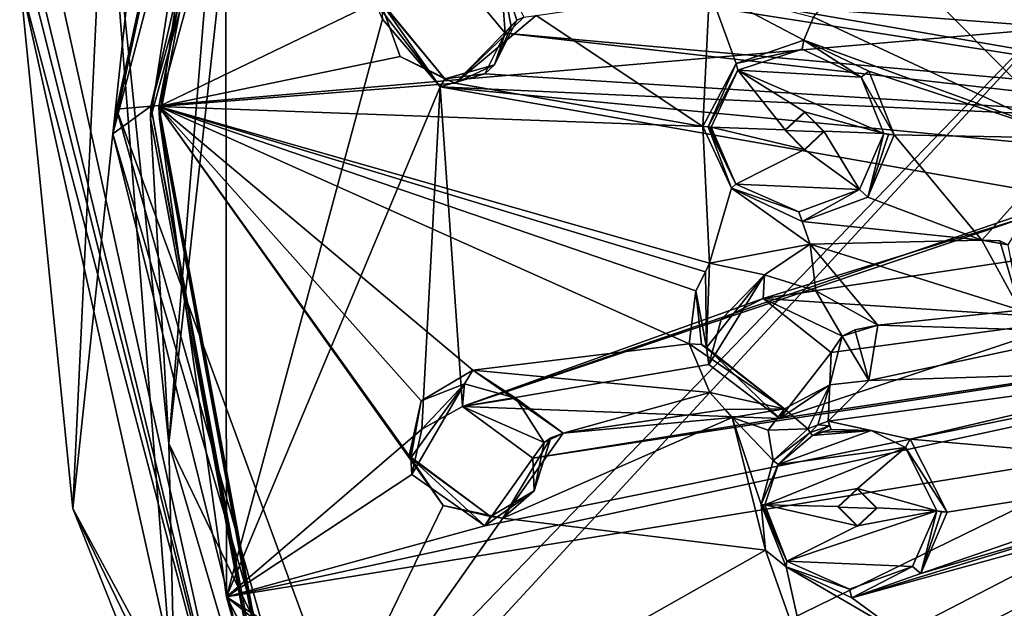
# Model space of a CAD drawing. Header units: millimetres. Extents: x -150 to 308, y -116 to 257.
# Tile 63 of 147: x 192 to 218, y 185 to 200. Entities that reach past the tile are written whole.
import ezdxf

# ---------------------------------------------------------------- set-up
doc = ezdxf.new("R2010")
doc.units = ezdxf.units.MM
doc.header["$LTSCALE"] = 81.481481
for name, color, linetype in [('1182', 7, 'CONTINUOUS'), ('1183', 7, 'CONTINUOUS'), ('1257', 7, 'CONTINUOUS'), ('1258', 7, 'CONTINUOUS'), ('1259', 7, 'CONTINUOUS'), ('1260', 7, 'CONTINUOUS'), ('1261', 7, 'CONTINUOUS'), ('1262', 7, 'CONTINUOUS'), ('1263', 7, 'CONTINUOUS'), ('1264', 7, 'CONTINUOUS'), ('1265', 7, 'CONTINUOUS'), ('1266', 7, 'CONTINUOUS'), ('1267', 7, 'CONTINUOUS'), ('1268', 7, 'CONTINUOUS'), ('1337', 7, 'CONTINUOUS'), ('1338', 7, 'CONTINUOUS'), ('1339', 7, 'CONTINUOUS'), ('1340', 7, 'CONTINUOUS'), ('1341', 7, 'CONTINUOUS'), ('1342', 7, 'CONTINUOUS'), ('1343', 7, 'CONTINUOUS'), ('1344', 7, 'CONTINUOUS'), ('138', 7, 'CONTINUOUS'), ('155', 7, 'CONTINUOUS'), ('156', 7, 'CONTINUOUS'), ('157', 7, 'CONTINUOUS'), ('1572', 7, 'CONTINUOUS'), ('1573', 7, 'CONTINUOUS'), ('1574', 7, 'CONTINUOUS'), ('1575', 7, 'CONTINUOUS'), ('1576', 7, 'CONTINUOUS'), ('1577', 7, 'CONTINUOUS'), ('158', 7, 'CONTINUOUS'), ('159', 7, 'CONTINUOUS'), ('190', 7, 'CONTINUOUS'), ('191', 7, 'CONTINUOUS'), ('192', 7, 'CONTINUOUS'), ('252', 7, 'CONTINUOUS'), ('713', 7, 'CONTINUOUS'), ('719', 7, 'CONTINUOUS'), ('741', 7, 'CONTINUOUS'), ('794', 7, 'CONTINUOUS'), ('801', 7, 'CONTINUOUS')]:
    doc.layers.add(name, color=color, linetype=linetype)

msp = doc.modelspace()

# ---------------------------------------------------------------- linework, layer by layer
at = {"layer": '1182', "linetype": 'CONTINUOUS'}
for points in [[(217.276, 194.354, -20.787), (219.633, 196.987, -19.775), (217.946, 194.235, -20.046), (217.276, 194.354, -20.787)], [(217.276, 194.354, -20.787), (217.946, 194.235, -20.046), (217.743, 194.332, -20.53), (217.276, 194.354, -20.787)]]:
    msp.add_3dface(points, dxfattribs=at)
at = {"layer": '1183', "linetype": 'CONTINUOUS'}
for points in [[(218.269, 192.541, -21.089), (217.276, 194.354, -20.787), (217.743, 194.332, -20.53), (218.269, 192.541, -21.089)], [(217.946, 194.235, -20.046), (218.269, 192.541, -21.089), (217.743, 194.332, -20.53), (217.946, 194.235, -20.046)]]:
    msp.add_3dface(points, dxfattribs=at)
at = {"layer": '1257', "linetype": 'CONTINUOUS'}
for points in [[(213.382, 191.447, -19.59), (213.674, 191.873, -21.21), (213.35, 190.615, -21.633), (213.382, 191.447, -19.59)], [(210.229, 191.142, -20.272), (212.064, 189.747, -20.291), (210.162, 191.577, -22.154), (210.229, 191.142, -20.272)], [(210.162, 191.577, -22.154), (212.064, 189.747, -20.291), (212.183, 189.993, -22.09), (210.162, 191.577, -22.154)], [(212.064, 189.747, -20.291), (213.382, 191.447, -19.59), (213.35, 190.615, -21.633), (212.064, 189.747, -20.291)], [(212.183, 189.993, -22.09), (212.064, 189.747, -20.291), (213.35, 190.615, -21.633), (212.183, 189.993, -22.09)]]:
    msp.add_3dface(points, dxfattribs=at)
at = {"layer": '1258', "linetype": 'CONTINUOUS'}
for points in [[(214.363, 190.722, -22.233), (213.674, 191.873, -21.21), (213.999, 192.037, -21.701), (214.363, 190.722, -22.233)], [(214.59, 192.152, -21.811), (214.363, 190.722, -22.233), (213.999, 192.037, -21.701), (214.59, 192.152, -21.811)], [(213.674, 191.873, -21.21), (214.363, 190.722, -22.233), (213.35, 190.615, -21.633), (213.674, 191.873, -21.21)], [(210.256, 190.417, -23.084), (209.716, 191.674, -22.842), (212.183, 189.993, -22.09), (210.256, 190.417, -23.084)], [(212.183, 189.993, -22.09), (209.716, 191.674, -22.842), (210.036, 191.653, -22.553), (212.183, 189.993, -22.09)], [(210.162, 191.577, -22.154), (212.183, 189.993, -22.09), (210.036, 191.653, -22.553), (210.162, 191.577, -22.154)], [(212.787, 189.48, -22.863), (212.183, 189.993, -22.09), (213.35, 190.615, -21.633), (212.787, 189.48, -22.863)], [(212.787, 189.48, -22.863), (213.35, 190.615, -21.633), (213.046, 189.577, -22.788), (212.787, 189.48, -22.863)], [(213.35, 190.615, -21.633), (213.309, 189.671, -22.713), (213.046, 189.577, -22.788), (213.35, 190.615, -21.633)], [(214.363, 190.722, -22.233), (213.309, 189.671, -22.713), (213.35, 190.615, -21.633), (214.363, 190.722, -22.233)], [(210.65, 189.977, -23.136), (210.256, 190.417, -23.084), (212.183, 189.993, -22.09), (210.65, 189.977, -23.136)], [(210.827, 189.773, -23.162), (210.65, 189.977, -23.136), (212.183, 189.993, -22.09), (210.827, 189.773, -23.162)], [(211.758, 189.445, -23.07), (210.827, 189.773, -23.162), (212.183, 189.993, -22.09), (211.758, 189.445, -23.07)], [(212.787, 189.48, -22.863), (211.758, 189.445, -23.07), (212.183, 189.993, -22.09), (212.787, 189.48, -22.863)]]:
    msp.add_3dface(points, dxfattribs=at)
at = {"layer": '1259', "linetype": 'CONTINUOUS'}
for points in [[(212.787, 189.48, -22.863), (213.046, 189.577, -22.788), (212.844, 189.383, -22.893), (212.787, 189.48, -22.863)], [(213.046, 189.577, -22.788), (213.345, 189.556, -22.754), (212.844, 189.383, -22.893), (213.046, 189.577, -22.788)], [(212.844, 189.383, -22.893), (213.345, 189.556, -22.754), (212.904, 189.3, -22.946), (212.844, 189.383, -22.893)], [(213.345, 189.556, -22.754), (213.386, 189.458, -22.823), (212.904, 189.3, -22.946), (213.345, 189.556, -22.754)], [(213.046, 189.577, -22.788), (213.309, 189.671, -22.713), (213.345, 189.556, -22.754), (213.046, 189.577, -22.788)], [(212.904, 189.3, -22.946), (213.386, 189.458, -22.823), (213.14, 189.392, -22.882), (212.904, 189.3, -22.946)]]:
    msp.add_3dface(points, dxfattribs=at)
at = {"layer": '1260', "linetype": 'CONTINUOUS'}
for points in [[(212.021, 188.557, -23.296), (212.904, 189.3, -22.946), (214.419, 189.437, -22.658), (212.021, 188.557, -23.296)], [(215.303, 188.997, -22.634), (212.021, 188.557, -23.296), (214.419, 189.437, -22.658), (215.303, 188.997, -22.634)], [(212.904, 189.3, -22.946), (213.14, 189.392, -22.882), (214.419, 189.437, -22.658), (212.904, 189.3, -22.946)], [(213.14, 189.392, -22.882), (213.386, 189.458, -22.823), (214.419, 189.437, -22.658), (213.14, 189.392, -22.882)], [(211.67, 187.514, -23.644), (212.021, 188.557, -23.296), (215.303, 188.997, -22.634), (211.67, 187.514, -23.644)], [(211.67, 187.514, -23.644), (215.303, 188.997, -22.634), (214.067, 187.932, -23.134), (211.67, 187.514, -23.644)], [(215.303, 188.997, -22.634), (216.114, 187.36, -22.961), (214.067, 187.932, -23.134), (215.303, 188.997, -22.634)], [(213.565, 187.469, -23.346), (211.67, 187.514, -23.644), (214.067, 187.932, -23.134), (213.565, 187.469, -23.346)], [(214.067, 187.932, -23.134), (216.114, 187.36, -22.961), (214.565, 187.433, -23.193), (214.067, 187.932, -23.134)], [(212.24, 186.061, -23.964), (211.67, 187.514, -23.644), (214.068, 186.969, -23.406), (212.24, 186.061, -23.964)], [(211.67, 187.514, -23.644), (213.565, 187.469, -23.346), (214.068, 186.969, -23.406), (211.67, 187.514, -23.644)], [(215.489, 185.916, -23.48), (212.24, 186.061, -23.964), (216.114, 187.36, -22.961), (215.489, 185.916, -23.48)], [(216.114, 187.36, -22.961), (212.24, 186.061, -23.964), (214.068, 186.969, -23.406), (216.114, 187.36, -22.961)], [(214.565, 187.433, -23.193), (216.114, 187.36, -22.961), (214.068, 186.969, -23.406), (214.565, 187.433, -23.193)], [(213.859, 185.333, -23.913), (212.24, 186.061, -23.964), (215.489, 185.916, -23.48), (213.859, 185.333, -23.913)]]:
    msp.add_3dface(points, dxfattribs=at)
at = {"layer": '1261', "linetype": 'CONTINUOUS'}
for points in [[(211.889, 188.654, -23.266), (212.787, 189.48, -22.863), (212.844, 189.383, -22.893), (211.889, 188.654, -23.266)], [(211.889, 188.654, -23.266), (212.844, 189.383, -22.893), (212.021, 188.557, -23.296), (211.889, 188.654, -23.266)], [(212.844, 189.383, -22.893), (212.904, 189.3, -22.946), (212.021, 188.557, -23.296), (212.844, 189.383, -22.893)], [(211.574, 187.519, -23.652), (211.889, 188.654, -23.266), (212.021, 188.557, -23.296), (211.574, 187.519, -23.652)], [(211.574, 187.519, -23.652), (212.021, 188.557, -23.296), (211.67, 187.514, -23.644), (211.574, 187.519, -23.652)], [(211.574, 187.519, -23.652), (211.67, 187.514, -23.644), (211.62, 187.514, -23.646), (211.574, 187.519, -23.652)]]:
    msp.add_3dface(points, dxfattribs=at)
at = {"layer": '1262', "linetype": 'CONTINUOUS'}
for points in [[(212.223, 185.908, -23.998), (211.574, 187.519, -23.652), (212.24, 186.061, -23.964), (212.223, 185.908, -23.998)], [(212.24, 186.061, -23.964), (211.574, 187.519, -23.652), (211.62, 187.514, -23.646), (212.24, 186.061, -23.964)], [(211.67, 187.514, -23.644), (212.24, 186.061, -23.964), (211.62, 187.514, -23.646), (211.67, 187.514, -23.644)], [(215.701, 185.735, -23.412), (215.489, 185.916, -23.48), (216.114, 187.36, -22.961), (215.701, 185.735, -23.412)], [(215.701, 185.735, -23.412), (216.114, 187.36, -22.961), (216.238, 187.335, -22.876), (215.701, 185.735, -23.412)], [(216.385, 187.323, -22.829), (215.701, 185.735, -23.412), (216.238, 187.335, -22.876), (216.385, 187.323, -22.829)], [(212.223, 185.908, -23.998), (212.24, 186.061, -23.964), (213.859, 185.333, -23.913), (212.223, 185.908, -23.998)], [(213.918, 185.112, -23.918), (212.223, 185.908, -23.998), (213.859, 185.333, -23.913), (213.918, 185.112, -23.918)], [(213.918, 185.112, -23.918), (213.859, 185.333, -23.913), (215.489, 185.916, -23.48), (213.918, 185.112, -23.918)], [(215.701, 185.735, -23.412), (213.918, 185.112, -23.918), (215.489, 185.916, -23.48), (215.701, 185.735, -23.412)]]:
    msp.add_3dface(points, dxfattribs=at)
at = {"layer": '1263', "linetype": 'CONTINUOUS'}
for points in [[(213.309, 189.671, -22.713), (215.424, 189.213, -22.459), (214.419, 189.437, -22.658), (213.309, 189.671, -22.713)], [(213.309, 189.671, -22.713), (213.386, 189.458, -22.823), (213.345, 189.556, -22.754), (213.309, 189.671, -22.713)], [(213.386, 189.458, -22.823), (213.309, 189.671, -22.713), (214.419, 189.437, -22.658), (213.386, 189.458, -22.823)], [(215.424, 189.213, -22.459), (215.303, 188.997, -22.634), (214.419, 189.437, -22.658), (215.424, 189.213, -22.459)], [(215.424, 189.213, -22.459), (216.385, 187.323, -22.829), (215.303, 188.997, -22.634), (215.424, 189.213, -22.459)], [(216.385, 187.323, -22.829), (216.114, 187.36, -22.961), (215.303, 188.997, -22.634), (216.385, 187.323, -22.829)], [(216.114, 187.36, -22.961), (216.385, 187.323, -22.829), (216.238, 187.335, -22.876), (216.114, 187.36, -22.961)]]:
    msp.add_3dface(points, dxfattribs=at)
at = {"layer": '1264', "linetype": 'CONTINUOUS'}
for points in [[(213.565, 187.469, -23.346), (214.067, 187.932, -23.134), (213.565, 187.456, -23.291), (213.565, 187.469, -23.346)], [(213.565, 187.456, -23.291), (214.067, 187.932, -23.134), (214.065, 187.917, -23.067), (213.565, 187.456, -23.291)], [(214.067, 187.932, -23.134), (214.565, 187.433, -23.193), (214.065, 187.917, -23.067), (214.067, 187.932, -23.134)], [(214.065, 187.917, -23.067), (214.565, 187.433, -23.193), (214.565, 187.416, -23.121), (214.065, 187.917, -23.067)]]:
    msp.add_3dface(points, dxfattribs=at)
at = {"layer": '1265', "linetype": 'CONTINUOUS'}
for points in [[(214.068, 186.969, -23.406), (213.565, 187.469, -23.346), (214.064, 186.955, -23.345), (214.068, 186.969, -23.406)], [(213.565, 187.469, -23.346), (213.565, 187.456, -23.291), (214.064, 186.955, -23.345), (213.565, 187.469, -23.346)], [(214.565, 187.416, -23.121), (214.068, 186.969, -23.406), (214.064, 186.955, -23.345), (214.565, 187.416, -23.121)], [(214.565, 187.433, -23.193), (214.068, 186.969, -23.406), (214.565, 187.416, -23.121), (214.565, 187.433, -23.193)]]:
    msp.add_3dface(points, dxfattribs=at)
at = {"layer": '1266', "linetype": 'CONTINUOUS'}
for points in [[(213.565, 187.456, -23.291), (214.065, 187.917, -23.067), (214.565, 187.416, -23.121), (213.565, 187.456, -23.291)], [(213.565, 187.456, -23.291), (214.565, 187.416, -23.121), (214.064, 186.955, -23.345), (213.565, 187.456, -23.291)]]:
    msp.add_3dface(points, dxfattribs=at)
at = {"layer": '1267', "linetype": 'CONTINUOUS'}
for points in [[(210.24, 193.757, -22.22), (212.846, 194.25, -21.59), (211.668, 193.459, -21.272), (210.24, 193.757, -22.22)], [(211.668, 193.459, -21.272), (212.846, 194.25, -21.59), (212.991, 193.045, -21.059), (211.668, 193.459, -21.272)], [(212.846, 194.25, -21.59), (214.59, 192.152, -21.811), (212.991, 193.045, -21.059), (212.846, 194.25, -21.59)], [(210.14, 193.531, -22.293), (210.24, 193.757, -22.22), (210.162, 191.577, -22.154), (210.14, 193.531, -22.293)], [(210.162, 191.577, -22.154), (210.24, 193.757, -22.22), (211.668, 193.459, -21.272), (210.162, 191.577, -22.154)], [(209.889, 193.04, -22.46), (210.14, 193.531, -22.293), (210.162, 191.577, -22.154), (209.889, 193.04, -22.46)], [(209.716, 191.674, -22.842), (209.889, 193.04, -22.46), (210.036, 191.653, -22.553), (209.716, 191.674, -22.842)], [(209.889, 193.04, -22.46), (210.162, 191.577, -22.154), (210.036, 191.653, -22.553), (209.889, 193.04, -22.46)], [(214.59, 192.152, -21.811), (213.674, 191.873, -21.21), (212.991, 193.045, -21.059), (214.59, 192.152, -21.811)], [(213.674, 191.873, -21.21), (214.59, 192.152, -21.811), (213.999, 192.037, -21.701), (213.674, 191.873, -21.21)]]:
    msp.add_3dface(points, dxfattribs=at)
at = {"layer": '1268', "linetype": 'CONTINUOUS'}
for points in [[(210.229, 191.142, -20.272), (210.162, 191.577, -22.154), (211.668, 193.459, -21.272), (210.229, 191.142, -20.272)], [(210.545, 192.302, -19.904), (210.229, 191.142, -20.272), (211.668, 193.459, -21.272), (210.545, 192.302, -19.904)], [(211.627, 192.848, -19.554), (210.545, 192.302, -19.904), (211.668, 193.459, -21.272), (211.627, 192.848, -19.554)], [(211.627, 192.848, -19.554), (211.668, 193.459, -21.272), (212.991, 193.045, -21.059), (211.627, 192.848, -19.554)], [(213.674, 191.873, -21.21), (211.627, 192.848, -19.554), (212.991, 193.045, -21.059), (213.674, 191.873, -21.21)], [(213.382, 191.447, -19.59), (211.627, 192.848, -19.554), (213.674, 191.873, -21.21), (213.382, 191.447, -19.59)]]:
    msp.add_3dface(points, dxfattribs=at)
at = {"layer": '1337', "linetype": 'CONTINUOUS'}
for points in [[(205.678, 188.714, -21.895), (205.974, 189.126, -23.392), (205.718, 187.871, -23.844), (205.678, 188.714, -21.895)], [(202.558, 188.3, -22.734), (204.442, 186.968, -22.673), (202.526, 188.728, -24.569), (202.558, 188.3, -22.734)], [(202.526, 188.728, -24.569), (204.442, 186.968, -22.673), (204.586, 187.212, -24.388), (202.526, 188.728, -24.569)], [(204.442, 186.968, -22.673), (205.678, 188.714, -21.895), (205.718, 187.871, -23.844), (204.442, 186.968, -22.673)], [(204.586, 187.212, -24.388), (204.442, 186.968, -22.673), (205.718, 187.871, -23.844), (204.586, 187.212, -24.388)]]:
    msp.add_3dface(points, dxfattribs=at)
at = {"layer": '1338', "linetype": 'CONTINUOUS'}
for points in [[(206.465, 189.364, -23.996), (204.903, 187.167, -24.853), (206.144, 189.245, -23.755), (206.465, 189.364, -23.996)], [(204.903, 187.167, -24.853), (205.718, 187.871, -23.844), (206.144, 189.245, -23.755), (204.903, 187.167, -24.853)], [(205.718, 187.871, -23.844), (205.974, 189.126, -23.392), (206.144, 189.245, -23.755), (205.718, 187.871, -23.844)], [(203.364, 187.491, -25.018), (202.487, 188.778, -24.814), (204.586, 187.212, -24.388), (203.364, 187.491, -25.018)], [(204.586, 187.212, -24.388), (202.487, 188.778, -24.814), (202.515, 188.755, -24.692), (204.586, 187.212, -24.388)], [(202.526, 188.728, -24.569), (204.586, 187.212, -24.388), (202.515, 188.755, -24.692), (202.526, 188.728, -24.569)], [(204.903, 187.167, -24.853), (204.586, 187.212, -24.388), (205.718, 187.871, -23.844), (204.903, 187.167, -24.853)], [(204.903, 187.167, -24.853), (203.364, 187.491, -25.018), (204.586, 187.212, -24.388), (204.903, 187.167, -24.853)]]:
    msp.add_3dface(points, dxfattribs=at)
at = {"layer": '1339', "linetype": 'CONTINUOUS'}
for points in [[(202.794, 190.204, -24.383), (204.128, 190.991, -23.954), (203.912, 190.642, -23.578), (202.794, 190.204, -24.383)], [(203.912, 190.642, -23.578), (204.128, 190.991, -23.954), (205.243, 190.271, -23.278), (203.912, 190.642, -23.578)], [(204.128, 190.991, -23.954), (206.465, 189.364, -23.996), (205.243, 190.271, -23.278), (204.128, 190.991, -23.954)], [(202.526, 188.728, -24.569), (202.794, 190.204, -24.383), (203.912, 190.642, -23.578), (202.526, 188.728, -24.569)], [(206.465, 189.364, -23.996), (205.974, 189.126, -23.392), (205.243, 190.271, -23.278), (206.465, 189.364, -23.996)], [(202.487, 188.778, -24.814), (202.794, 190.204, -24.383), (202.515, 188.755, -24.692), (202.487, 188.778, -24.814)], [(202.794, 190.204, -24.383), (202.526, 188.728, -24.569), (202.515, 188.755, -24.692), (202.794, 190.204, -24.383)], [(205.974, 189.126, -23.392), (206.465, 189.364, -23.996), (206.144, 189.245, -23.755), (205.974, 189.126, -23.392)]]:
    msp.add_3dface(points, dxfattribs=at)
at = {"layer": '1340', "linetype": 'CONTINUOUS'}
for points in [[(202.558, 188.3, -22.734), (202.526, 188.728, -24.569), (203.912, 190.642, -23.578), (202.558, 188.3, -22.734)], [(202.814, 189.469, -22.345), (202.558, 188.3, -22.734), (203.912, 190.642, -23.578), (202.814, 189.469, -22.345)], [(203.861, 190.054, -21.938), (202.814, 189.469, -22.345), (203.912, 190.642, -23.578), (203.861, 190.054, -21.938)], [(203.861, 190.054, -21.938), (203.912, 190.642, -23.578), (205.243, 190.271, -23.278), (203.861, 190.054, -21.938)], [(205.974, 189.126, -23.392), (203.861, 190.054, -21.938), (205.243, 190.271, -23.278), (205.974, 189.126, -23.392)], [(205.678, 188.714, -21.895), (203.861, 190.054, -21.938), (205.974, 189.126, -23.392), (205.678, 188.714, -21.895)]]:
    msp.add_3dface(points, dxfattribs=at)
at = {"layer": '1341', "linetype": 'CONTINUOUS'}
for points in [[(201.782, 200.277, -20.871), (203.289, 198.311, -19.995), (201.765, 200.494, -21.787), (201.782, 200.277, -20.871)], [(201.765, 200.494, -21.787), (203.289, 198.311, -19.995), (203.404, 198.524, -21.714), (201.765, 200.494, -21.787)], [(201.798, 200.06, -19.954), (203.289, 198.311, -19.995), (201.782, 200.277, -20.871), (201.798, 200.06, -19.954)], [(205.118, 199.869, -20.055), (205.269, 200.037, -20.813), (204.691, 198.885, -21.24), (205.118, 199.869, -20.055)], [(204.436, 198.647, -19.654), (204.968, 199.7, -19.298), (204.691, 198.885, -21.24), (204.436, 198.647, -19.654)], [(204.968, 199.7, -19.298), (205.118, 199.869, -20.055), (204.691, 198.885, -21.24), (204.968, 199.7, -19.298)], [(203.289, 198.311, -19.995), (204.436, 198.647, -19.654), (203.404, 198.524, -21.714), (203.289, 198.311, -19.995)], [(203.404, 198.524, -21.714), (204.436, 198.647, -19.654), (204.691, 198.885, -21.24), (203.404, 198.524, -21.714)]]:
    msp.add_3dface(points, dxfattribs=at)
at = {"layer": '1342', "linetype": 'CONTINUOUS'}
for points in [[(202.252, 199.095, -22.275), (201.725, 200.554, -22.03), (203.404, 198.524, -21.714), (202.252, 199.095, -22.275)], [(203.404, 198.524, -21.714), (201.725, 200.554, -22.03), (201.754, 200.524, -21.91), (203.404, 198.524, -21.714)], [(201.765, 200.494, -21.787), (203.404, 198.524, -21.714), (201.754, 200.524, -21.91), (201.765, 200.494, -21.787)], [(205.767, 200.155, -21.445), (203.674, 198.406, -22.197), (205.443, 200.115, -21.189), (205.767, 200.155, -21.445)], [(203.674, 198.406, -22.197), (205.269, 200.037, -20.813), (205.443, 200.115, -21.189), (203.674, 198.406, -22.197)], [(205.269, 200.037, -20.813), (203.674, 198.406, -22.197), (204.691, 198.885, -21.24), (205.269, 200.037, -20.813)], [(203.674, 198.406, -22.197), (202.252, 199.095, -22.275), (203.404, 198.524, -21.714), (203.674, 198.406, -22.197)], [(203.674, 198.406, -22.197), (203.404, 198.524, -21.714), (204.691, 198.885, -21.24), (203.674, 198.406, -22.197)]]:
    msp.add_3dface(points, dxfattribs=at)
at = {"layer": '1343', "linetype": 'CONTINUOUS'}
msp.add_3dface([(205.443, 200.115, -21.189), (205.269, 200.037, -20.813), (204.845, 201.325, -20.665), (205.443, 200.115, -21.189)], dxfattribs=at)
at = {"layer": '1344', "linetype": 'CONTINUOUS'}
for points in [[(204.968, 199.7, -19.298), (203.529, 201.44, -19.247), (204.845, 201.325, -20.665), (204.968, 199.7, -19.298)], [(204.968, 199.7, -19.298), (204.845, 201.325, -20.665), (205.118, 199.869, -20.055), (204.968, 199.7, -19.298)], [(205.269, 200.037, -20.813), (205.118, 199.869, -20.055), (204.845, 201.325, -20.665), (205.269, 200.037, -20.813)]]:
    msp.add_3dface(points, dxfattribs=at)
at = {"layer": '138', "linetype": 'CONTINUOUS'}
for points in [[(250, 183.471, -49.519), (198.712, 177.897, -44.25), (250, 202.975, -45.471), (250, 183.471, -49.519)], [(250, 202.975, -45.471), (198.712, 177.897, -44.25), (221.445, 202.572, -43.767), (250, 202.975, -45.471)], [(193.334, 201.372, -38.693), (221.445, 202.572, -43.767), (198.356, 178.649, -44.071), (193.334, 201.372, -38.693)], [(221.445, 202.572, -43.767), (198.712, 177.897, -44.25), (198.356, 178.649, -44.071), (221.445, 202.572, -43.767)]]:
    msp.add_3dface(points, dxfattribs=at)
at = {"layer": '155', "linetype": 'CONTINUOUS'}
for points in [[(196.276, 189.1, -24.123), (198.239, 213.141, -18.609), (199.338, 216.772, -17.582), (196.276, 189.1, -24.123)], [(195.801, 197.499, -22.307), (198.239, 213.141, -18.609), (196.276, 189.1, -24.123), (195.801, 197.499, -22.307)], [(199.277, 178.915, -26.7), (195.801, 197.499, -22.307), (196.276, 189.1, -24.123), (199.277, 178.915, -26.7)], [(209.096, 162.544, -30.401), (199.277, 178.915, -26.7), (196.276, 189.1, -24.123), (209.096, 162.544, -30.401)]]:
    msp.add_3dface(points, dxfattribs=at)
at = {"layer": '156', "linetype": 'CONTINUOUS'}
for points in [[(196.276, 189.1, -24.123), (199.338, 216.772, -17.582), (194.636, 205.084, -20.761), (196.276, 189.1, -24.123)], [(196.437, 181.965, -26.228), (196.276, 189.1, -24.123), (194.636, 205.084, -20.761), (196.437, 181.965, -26.228)], [(209.096, 162.544, -30.401), (196.276, 189.1, -24.123), (196.437, 181.965, -26.228), (209.096, 162.544, -30.401)]]:
    msp.add_3dface(points, dxfattribs=at)
at = {"layer": '157', "linetype": 'CONTINUOUS'}
for points in [[(193.799, 187.414, -26.678), (194.636, 205.084, -20.761), (197.214, 219.47, -19.1), (193.799, 187.414, -26.678)], [(196.437, 181.965, -26.228), (194.636, 205.084, -20.761), (193.799, 187.414, -26.678), (196.437, 181.965, -26.228)], [(209.199, 158.884, -33.422), (196.437, 181.965, -26.228), (193.799, 187.414, -26.678), (209.199, 158.884, -33.422)]]:
    msp.add_3dface(points, dxfattribs=at)
at = {"layer": '1572', "linetype": 'CONTINUOUS'}
for points in [[(210.928, 198.918, -20.838), (212.679, 199.516, -20.368), (212.634, 199.291, -20.492), (210.928, 198.918, -20.838)], [(212.634, 199.291, -20.492), (212.679, 199.516, -20.368), (214.158, 198.563, -20.403), (212.634, 199.291, -20.492)], [(212.679, 199.516, -20.368), (214.363, 198.716, -20.242), (214.158, 198.563, -20.403), (212.679, 199.516, -20.368)], [(210.972, 198.744, -20.895), (210.928, 198.918, -20.838), (212.634, 199.291, -20.492), (210.972, 198.744, -20.895)], [(210.207, 197.277, -21.361), (210.928, 198.918, -20.838), (210.972, 198.744, -20.895), (210.207, 197.277, -21.361)], [(210.285, 197.273, -21.353), (210.207, 197.277, -21.361), (210.972, 198.744, -20.895), (210.285, 197.273, -21.353)], [(214.363, 198.716, -20.242), (215.018, 197.075, -20.507), (214.158, 198.563, -20.403), (214.363, 198.716, -20.242)], [(215.018, 197.075, -20.507), (214.746, 197.106, -20.644), (214.158, 198.563, -20.403), (215.018, 197.075, -20.507)], [(210.244, 197.274, -21.356), (210.207, 197.277, -21.361), (210.285, 197.273, -21.353), (210.244, 197.274, -21.356)], [(214.746, 197.106, -20.644), (215.018, 197.075, -20.507), (214.869, 197.085, -20.556), (214.746, 197.106, -20.644)]]:
    msp.add_3dface(points, dxfattribs=at)
at = {"layer": '1573', "linetype": 'CONTINUOUS'}
for points in [[(210.972, 198.744, -20.895), (212.634, 199.291, -20.492), (214.158, 198.563, -20.403), (210.972, 198.744, -20.895)], [(210.285, 197.273, -21.353), (210.972, 198.744, -20.895), (212.2, 197.201, -21.049), (210.285, 197.273, -21.353)], [(214.746, 197.106, -20.644), (210.972, 198.744, -20.895), (214.158, 198.563, -20.403), (214.746, 197.106, -20.644)], [(210.972, 198.744, -20.895), (214.746, 197.106, -20.644), (212.701, 197.669, -20.855), (210.972, 198.744, -20.895)], [(212.2, 197.201, -21.049), (210.972, 198.744, -20.895), (212.701, 197.669, -20.855), (212.2, 197.201, -21.049)], [(212.701, 197.669, -20.855), (214.746, 197.106, -20.644), (213.2, 197.164, -20.89), (212.701, 197.669, -20.855)], [(210.924, 195.8, -21.599), (210.285, 197.273, -21.353), (212.701, 196.696, -21.085), (210.924, 195.8, -21.599)], [(210.285, 197.273, -21.353), (212.2, 197.201, -21.049), (212.701, 196.696, -21.085), (210.285, 197.273, -21.353)], [(213.2, 197.164, -20.89), (214.119, 195.659, -21.097), (212.701, 196.696, -21.085), (213.2, 197.164, -20.89)], [(214.746, 197.106, -20.644), (214.119, 195.659, -21.097), (213.2, 197.164, -20.89), (214.746, 197.106, -20.644)], [(214.119, 195.659, -21.097), (210.924, 195.8, -21.599), (212.701, 196.696, -21.085), (214.119, 195.659, -21.097)], [(212.555, 195.085, -21.5), (210.924, 195.8, -21.599), (214.119, 195.659, -21.097), (212.555, 195.085, -21.5)]]:
    msp.add_3dface(points, dxfattribs=at)
at = {"layer": '1574', "linetype": 'CONTINUOUS'}
for points in [[(210.813, 195.696, -21.621), (210.207, 197.277, -21.361), (210.924, 195.8, -21.599), (210.813, 195.696, -21.621)], [(210.207, 197.277, -21.361), (210.244, 197.274, -21.356), (210.924, 195.8, -21.599), (210.207, 197.277, -21.361)], [(210.244, 197.274, -21.356), (210.285, 197.273, -21.353), (210.924, 195.8, -21.599), (210.244, 197.274, -21.356)], [(214.746, 197.106, -20.644), (214.332, 195.465, -21.016), (214.119, 195.659, -21.097), (214.746, 197.106, -20.644)], [(214.332, 195.465, -21.016), (214.746, 197.106, -20.644), (214.869, 197.085, -20.556), (214.332, 195.465, -21.016)], [(215.018, 197.075, -20.507), (214.332, 195.465, -21.016), (214.869, 197.085, -20.556), (215.018, 197.075, -20.507)], [(210.813, 195.696, -21.621), (210.924, 195.8, -21.599), (212.555, 195.085, -21.5), (210.813, 195.696, -21.621)], [(212.64, 194.831, -21.483), (210.813, 195.696, -21.621), (212.555, 195.085, -21.5), (212.64, 194.831, -21.483)], [(212.64, 194.831, -21.483), (212.555, 195.085, -21.5), (214.119, 195.659, -21.097), (212.64, 194.831, -21.483)], [(214.332, 195.465, -21.016), (212.64, 194.831, -21.483), (214.119, 195.659, -21.097), (214.332, 195.465, -21.016)]]:
    msp.add_3dface(points, dxfattribs=at)
at = {"layer": '1575', "linetype": 'CONTINUOUS'}
for points in [[(212.2, 197.201, -21.049), (212.701, 197.669, -20.855), (212.2, 197.188, -20.994), (212.2, 197.201, -21.049)], [(212.2, 197.188, -20.994), (212.701, 197.669, -20.855), (212.704, 197.654, -20.79), (212.2, 197.188, -20.994)], [(212.701, 197.669, -20.855), (213.2, 197.164, -20.89), (212.704, 197.654, -20.79), (212.701, 197.669, -20.855)], [(212.704, 197.654, -20.79), (213.2, 197.164, -20.89), (213.2, 197.147, -20.817), (212.704, 197.654, -20.79)]]:
    msp.add_3dface(points, dxfattribs=at)
at = {"layer": '1576', "linetype": 'CONTINUOUS'}
for points in [[(212.701, 196.696, -21.085), (212.2, 197.201, -21.049), (212.699, 196.681, -21.02), (212.701, 196.696, -21.085)], [(212.2, 197.201, -21.049), (212.2, 197.188, -20.994), (212.699, 196.681, -21.02), (212.2, 197.201, -21.049)], [(213.2, 197.147, -20.817), (212.701, 196.696, -21.085), (212.699, 196.681, -21.02), (213.2, 197.147, -20.817)], [(213.2, 197.164, -20.89), (212.701, 196.696, -21.085), (213.2, 197.147, -20.817), (213.2, 197.164, -20.89)]]:
    msp.add_3dface(points, dxfattribs=at)
at = {"layer": '1577', "linetype": 'CONTINUOUS'}
for points in [[(212.2, 197.188, -20.994), (212.704, 197.654, -20.79), (213.2, 197.147, -20.817), (212.2, 197.188, -20.994)], [(212.2, 197.188, -20.994), (213.2, 197.147, -20.817), (212.699, 196.681, -21.02), (212.2, 197.188, -20.994)]]:
    msp.add_3dface(points, dxfattribs=at)
at = {"layer": '158', "linetype": 'CONTINUOUS'}
for points in [[(193.799, 187.414, -26.678), (197.214, 219.47, -19.1), (192.424, 201.096, -37.523), (193.799, 187.414, -26.678)], [(197.604, 177.872, -43.031), (193.799, 187.414, -26.678), (192.424, 201.096, -37.523), (197.604, 177.872, -43.031)], [(209.199, 158.884, -33.422), (193.799, 187.414, -26.678), (197.604, 177.872, -43.031), (209.199, 158.884, -33.422)]]:
    msp.add_3dface(points, dxfattribs=at)
at = {"layer": '159', "linetype": 'CONTINUOUS'}
for points in [[(198.356, 178.649, -44.071), (192.424, 201.096, -37.523), (192.66, 201.269, -38.255), (198.356, 178.649, -44.071)], [(192.846, 201.315, -38.449), (198.356, 178.649, -44.071), (192.66, 201.269, -38.255), (192.846, 201.315, -38.449)], [(193.334, 201.372, -38.693), (198.356, 178.649, -44.071), (192.846, 201.315, -38.449), (193.334, 201.372, -38.693)], [(198.356, 178.649, -44.071), (197.604, 177.872, -43.031), (192.424, 201.096, -37.523), (198.356, 178.649, -44.071)]]:
    msp.add_3dface(points, dxfattribs=at)
at = {"layer": '190', "linetype": 'CONTINUOUS'}
for points in [[(194.924, 197.74, -37.945), (201.068, 225.829, -31.305), (194.827, 197.101, -23.989), (194.924, 197.74, -37.945)], [(194.827, 197.101, -23.989), (201.068, 225.829, -31.305), (201.958, 224.267, -17.568), (194.827, 197.101, -23.989)], [(202.739, 170.14, -30.363), (194.924, 197.74, -37.945), (194.827, 197.101, -23.989), (202.739, 170.14, -30.363)], [(205.262, 169.581, -44.601), (194.924, 197.74, -37.945), (202.739, 170.14, -30.363), (205.262, 169.581, -44.601)]]:
    msp.add_3dface(points, dxfattribs=at)
at = {"layer": '191', "linetype": 'CONTINUOUS'}
for points in [[(194.827, 197.101, -23.989), (201.958, 224.267, -17.568), (195.808, 197.817, -23.654), (194.827, 197.101, -23.989)], [(195.808, 197.817, -23.654), (201.958, 224.267, -17.568), (203.069, 224.186, -17.421), (195.808, 197.817, -23.654)], [(199.283, 179.236, -28.047), (194.827, 197.101, -23.989), (195.808, 197.817, -23.654), (199.283, 179.236, -28.047)], [(202.739, 170.14, -30.363), (194.827, 197.101, -23.989), (199.283, 179.236, -28.047), (202.739, 170.14, -30.363)]]:
    msp.add_3dface(points, dxfattribs=at)
at = {"layer": '192', "linetype": 'CONTINUOUS'}
for points in [[(198.239, 213.141, -18.609), (195.801, 197.499, -22.307), (203.069, 224.186, -17.421), (198.239, 213.141, -18.609)], [(195.801, 197.499, -22.307), (195.808, 197.817, -23.654), (203.069, 224.186, -17.421), (195.801, 197.499, -22.307)], [(195.801, 197.499, -22.307), (199.277, 178.915, -26.7), (195.808, 197.817, -23.654), (195.801, 197.499, -22.307)], [(199.277, 178.915, -26.7), (199.283, 179.236, -28.047), (195.808, 197.817, -23.654), (199.277, 178.915, -26.7)]]:
    msp.add_3dface(points, dxfattribs=at)
at = {"layer": '252', "linetype": 'CONTINUOUS'}
for points in [[(201.068, 225.829, -31.305), (194.924, 197.74, -37.945), (250, 202.512, -43.514), (201.068, 225.829, -31.305)], [(194.924, 197.74, -37.945), (205.262, 169.581, -44.601), (250, 202.512, -43.514), (194.924, 197.74, -37.945)], [(205.262, 169.581, -44.601), (228.776, 151.446, -48.888), (250, 202.512, -43.514), (205.262, 169.581, -44.601)]]:
    msp.add_3dface(points, dxfattribs=at)
at = {"layer": '713', "linetype": 'CONTINUOUS'}
for points in [[(212.932, 200.114, -20.188), (214.592, 202.061, -19.468), (219.633, 196.987, -19.775), (212.932, 200.114, -20.188)], [(219.633, 196.987, -19.775), (214.592, 202.061, -19.468), (220.21, 201.648, -18.646), (219.633, 196.987, -19.775)], [(210.075, 197.287, -21.385), (210.241, 200.815, -20.551), (210.928, 198.918, -20.838), (210.075, 197.287, -21.385)], [(210.241, 200.815, -20.551), (212.932, 200.114, -20.188), (212.679, 199.516, -20.368), (210.241, 200.815, -20.551)], [(210.928, 198.918, -20.838), (210.241, 200.815, -20.551), (212.679, 199.516, -20.368), (210.928, 198.918, -20.838)], [(212.932, 200.114, -20.188), (219.633, 196.987, -19.775), (212.679, 199.516, -20.368), (212.932, 200.114, -20.188)], [(212.679, 199.516, -20.368), (219.633, 196.987, -19.775), (214.363, 198.716, -20.242), (212.679, 199.516, -20.368)], [(210.207, 197.277, -21.361), (210.075, 197.287, -21.385), (210.928, 198.918, -20.838), (210.207, 197.277, -21.361)], [(214.363, 198.716, -20.242), (219.633, 196.987, -19.775), (215.018, 197.075, -20.507), (214.363, 198.716, -20.242)], [(210.24, 193.757, -22.22), (210.075, 197.287, -21.385), (210.813, 195.696, -21.621), (210.24, 193.757, -22.22)], [(210.075, 197.287, -21.385), (210.207, 197.277, -21.361), (210.813, 195.696, -21.621), (210.075, 197.287, -21.385)], [(215.018, 197.075, -20.507), (217.276, 194.354, -20.787), (214.332, 195.465, -21.016), (215.018, 197.075, -20.507)], [(219.633, 196.987, -19.775), (217.276, 194.354, -20.787), (215.018, 197.075, -20.507), (219.633, 196.987, -19.775)], [(212.846, 194.25, -21.59), (210.24, 193.757, -22.22), (210.813, 195.696, -21.621), (212.846, 194.25, -21.59)], [(212.64, 194.831, -21.483), (212.846, 194.25, -21.59), (210.813, 195.696, -21.621), (212.64, 194.831, -21.483)], [(214.332, 195.465, -21.016), (217.276, 194.354, -20.787), (212.64, 194.831, -21.483), (214.332, 195.465, -21.016)], [(217.276, 194.354, -20.787), (212.846, 194.25, -21.59), (212.64, 194.831, -21.483), (217.276, 194.354, -20.787)], [(212.846, 194.25, -21.59), (217.276, 194.354, -20.787), (218.269, 192.541, -21.089), (212.846, 194.25, -21.59)], [(214.59, 192.152, -21.811), (212.846, 194.25, -21.59), (218.269, 192.541, -21.089), (214.59, 192.152, -21.811)], [(220.258, 191.982, -20.928), (214.59, 192.152, -21.811), (218.269, 192.541, -21.089), (220.258, 191.982, -20.928)], [(214.363, 190.722, -22.233), (214.59, 192.152, -21.811), (220.258, 191.982, -20.928), (214.363, 190.722, -22.233)], [(222.99, 190.994, -20.802), (214.363, 190.722, -22.233), (220.258, 191.982, -20.928), (222.99, 190.994, -20.802)], [(213.309, 189.671, -22.713), (214.363, 190.722, -22.233), (222.99, 190.994, -20.802), (213.309, 189.671, -22.713)], [(215.424, 189.213, -22.459), (213.309, 189.671, -22.713), (222.99, 190.994, -20.802), (215.424, 189.213, -22.459)], [(223.688, 188.498, -21.392), (215.424, 189.213, -22.459), (222.99, 190.994, -20.802), (223.688, 188.498, -21.392)], [(211.889, 188.654, -23.266), (211.574, 187.519, -23.652), (210.827, 189.773, -23.162), (211.889, 188.654, -23.266)], [(210.827, 189.773, -23.162), (211.574, 187.519, -23.652), (211.689, 186.341, -23.973), (210.827, 189.773, -23.162)], [(211.758, 189.445, -23.07), (211.889, 188.654, -23.266), (210.827, 189.773, -23.162), (211.758, 189.445, -23.07)], [(212.787, 189.48, -22.863), (211.889, 188.654, -23.266), (211.758, 189.445, -23.07), (212.787, 189.48, -22.863)], [(216.385, 187.323, -22.829), (215.424, 189.213, -22.459), (223.688, 188.498, -21.392), (216.385, 187.323, -22.829)], [(215.701, 185.735, -23.412), (216.385, 187.323, -22.829), (223.688, 188.498, -21.392), (215.701, 185.735, -23.412)], [(221.892, 187.544, -21.908), (215.701, 185.735, -23.412), (223.688, 188.498, -21.392), (221.892, 187.544, -21.908)], [(211.574, 187.519, -23.652), (212.223, 185.908, -23.998), (211.689, 186.341, -23.973), (211.574, 187.519, -23.652)], [(213.918, 185.112, -23.918), (215.701, 185.735, -23.412), (221.892, 187.544, -21.908), (213.918, 185.112, -23.918)], [(220.489, 186.92, -22.291), (213.918, 185.112, -23.918), (221.892, 187.544, -21.908), (220.489, 186.92, -22.291)], [(215.196, 184.181, -23.97), (213.918, 185.112, -23.918), (220.489, 186.92, -22.291), (215.196, 184.181, -23.97)], [(219.928, 184.157, -23.197), (215.196, 184.181, -23.97), (220.489, 186.92, -22.291), (219.928, 184.157, -23.197)], [(211.689, 186.341, -23.973), (212.223, 185.908, -23.998), (212.872, 182.993, -24.764), (211.689, 186.341, -23.973)], [(212.223, 185.908, -23.998), (213.918, 185.112, -23.918), (215.196, 184.181, -23.97), (212.223, 185.908, -23.998)], [(212.872, 182.993, -24.764), (212.223, 185.908, -23.998), (215.196, 184.181, -23.97), (212.872, 182.993, -24.764)]]:
    msp.add_3dface(points, dxfattribs=at)
at = {"layer": '719', "linetype": 'CONTINUOUS'}
for points in [[(196.021, 197.809, -23.621), (203.253, 224.075, -17.412), (201.725, 200.554, -22.03), (196.021, 197.809, -23.621)], [(210.241, 200.815, -20.551), (210.075, 197.287, -21.385), (205.767, 200.155, -21.445), (210.241, 200.815, -20.551)], [(202.252, 199.095, -22.275), (196.021, 197.809, -23.621), (201.725, 200.554, -22.03), (202.252, 199.095, -22.275)], [(205.767, 200.155, -21.445), (210.075, 197.287, -21.385), (203.674, 198.406, -22.197), (205.767, 200.155, -21.445)], [(203.674, 198.406, -22.197), (196.021, 197.809, -23.621), (202.252, 199.095, -22.275), (203.674, 198.406, -22.197)], [(210.075, 197.287, -21.385), (196.021, 197.809, -23.621), (203.674, 198.406, -22.197), (210.075, 197.287, -21.385)], [(210.075, 197.287, -21.385), (210.24, 193.757, -22.22), (196.021, 197.809, -23.621), (210.075, 197.287, -21.385)], [(210.24, 193.757, -22.22), (210.14, 193.531, -22.293), (196.021, 197.809, -23.621), (210.24, 193.757, -22.22)], [(209.889, 193.04, -22.46), (209.716, 191.674, -22.842), (196.021, 197.809, -23.621), (209.889, 193.04, -22.46)], [(196.021, 197.809, -23.621), (209.716, 191.674, -22.842), (204.128, 190.991, -23.954), (196.021, 197.809, -23.621)], [(210.14, 193.531, -22.293), (209.889, 193.04, -22.46), (196.021, 197.809, -23.621), (210.14, 193.531, -22.293)], [(199.44, 179.411, -27.97), (196.021, 197.809, -23.621), (203.364, 187.491, -25.018), (199.44, 179.411, -27.97)], [(203.364, 187.491, -25.018), (196.021, 197.809, -23.621), (202.487, 188.778, -24.814), (203.364, 187.491, -25.018)], [(202.487, 188.778, -24.814), (196.021, 197.809, -23.621), (202.794, 190.204, -24.383), (202.487, 188.778, -24.814)], [(202.794, 190.204, -24.383), (196.021, 197.809, -23.621), (204.128, 190.991, -23.954), (202.794, 190.204, -24.383)], [(209.716, 191.674, -22.842), (210.256, 190.417, -23.084), (204.128, 190.991, -23.954), (209.716, 191.674, -22.842)], [(210.256, 190.417, -23.084), (206.465, 189.364, -23.996), (204.128, 190.991, -23.954), (210.256, 190.417, -23.084)], [(210.256, 190.417, -23.084), (210.65, 189.977, -23.136), (206.465, 189.364, -23.996), (210.256, 190.417, -23.084)], [(210.827, 189.773, -23.162), (211.689, 186.341, -23.973), (204.903, 187.167, -24.853), (210.827, 189.773, -23.162)], [(206.465, 189.364, -23.996), (210.827, 189.773, -23.162), (204.903, 187.167, -24.853), (206.465, 189.364, -23.996)], [(210.65, 189.977, -23.136), (210.827, 189.773, -23.162), (206.465, 189.364, -23.996), (210.65, 189.977, -23.136)], [(204.903, 187.167, -24.853), (199.44, 179.411, -27.97), (203.364, 187.491, -25.018), (204.903, 187.167, -24.853)], [(211.689, 186.341, -23.973), (199.44, 179.411, -27.97), (204.903, 187.167, -24.853), (211.689, 186.341, -23.973)], [(211.689, 186.341, -23.973), (212.872, 182.993, -24.764), (199.44, 179.411, -27.97), (211.689, 186.341, -23.973)]]:
    msp.add_3dface(points, dxfattribs=at)
at = {"layer": '741', "linetype": 'CONTINUOUS'}
for points in [[(203.253, 224.075, -17.412), (196.021, 197.809, -23.621), (199.536, 216.1, -17.855), (203.253, 224.075, -17.412)], [(199.536, 216.1, -17.855), (196.021, 197.809, -23.621), (196.033, 197.487, -22.255), (199.536, 216.1, -17.855)], [(196.021, 197.809, -23.621), (199.44, 179.411, -27.97), (196.033, 197.487, -22.255), (196.021, 197.809, -23.621)], [(196.033, 197.487, -22.255), (199.44, 179.411, -27.97), (199.42, 179.174, -26.584), (196.033, 197.487, -22.255)]]:
    msp.add_3dface(points, dxfattribs=at)
at = {"layer": '794', "linetype": 'CONTINUOUS'}
for points in [[(197.742, 209.605, -19.093), (197.763, 185.137, -24.878), (201.798, 200.06, -19.954), (197.742, 209.605, -19.093)], [(234.945, 198.648, -15.102), (220.093, 202.076, -15.994), (212.082, 203.523, -17.031), (234.945, 198.648, -15.102)], [(213.382, 201.694, -17.168), (234.945, 198.648, -15.102), (212.082, 203.523, -17.031), (213.382, 201.694, -17.168)], [(211.586, 200.431, -17.769), (234.945, 198.648, -15.102), (213.382, 201.694, -17.168), (211.586, 200.431, -17.769)], [(227.731, 197.648, -15.983), (211.586, 200.431, -17.769), (203.529, 201.44, -19.247), (227.731, 197.648, -15.983)], [(204.968, 199.7, -19.298), (227.731, 197.648, -15.983), (203.529, 201.44, -19.247), (204.968, 199.7, -19.298)], [(227.731, 197.648, -15.983), (234.945, 198.648, -15.102), (211.586, 200.431, -17.769), (227.731, 197.648, -15.983)], [(201.798, 200.06, -19.954), (197.763, 185.137, -24.878), (203.289, 198.311, -19.995), (201.798, 200.06, -19.954)], [(204.436, 198.647, -19.654), (226.563, 197.251, -16.205), (204.968, 199.7, -19.298), (204.436, 198.647, -19.654)], [(226.563, 197.251, -16.205), (227.731, 197.648, -15.983), (204.968, 199.7, -19.298), (226.563, 197.251, -16.205)], [(203.289, 198.311, -19.995), (226.563, 197.251, -16.205), (204.436, 198.647, -19.654), (203.289, 198.311, -19.995)], [(197.763, 185.137, -24.878), (202.814, 189.469, -22.345), (203.289, 198.311, -19.995), (197.763, 185.137, -24.878)], [(202.814, 189.469, -22.345), (203.861, 190.054, -21.938), (203.289, 198.311, -19.995), (202.814, 189.469, -22.345)], [(226.064, 196.132, -16.524), (226.563, 197.251, -16.205), (203.289, 198.311, -19.995), (226.064, 196.132, -16.524)], [(219.57, 195.449, -17.554), (226.064, 196.132, -16.524), (203.289, 198.311, -19.995), (219.57, 195.449, -17.554)], [(203.861, 190.054, -21.938), (219.57, 195.449, -17.554), (203.289, 198.311, -19.995), (203.861, 190.054, -21.938)], [(218.441, 194.958, -17.845), (219.57, 195.449, -17.554), (203.861, 190.054, -21.938), (218.441, 194.958, -17.845)], [(211.627, 192.848, -19.554), (218.441, 194.958, -17.845), (203.861, 190.054, -21.938), (211.627, 192.848, -19.554)], [(218.045, 193.806, -18.192), (218.441, 194.958, -17.845), (211.627, 192.848, -19.554), (218.045, 193.806, -18.192)], [(219.796, 192.314, -18.301), (218.045, 193.806, -18.192), (211.627, 192.848, -19.554), (219.796, 192.314, -18.301)], [(228.356, 190.104, -17.786), (235.016, 193.193, -16.387), (197.763, 185.137, -24.878), (228.356, 190.104, -17.786)], [(197.763, 185.137, -24.878), (235.016, 193.193, -16.387), (204.442, 186.968, -22.673), (197.763, 185.137, -24.878)], [(204.442, 186.968, -22.673), (235.016, 193.193, -16.387), (205.678, 188.714, -21.895), (204.442, 186.968, -22.673)], [(235.016, 193.193, -16.387), (212.064, 189.747, -20.291), (205.678, 188.714, -21.895), (235.016, 193.193, -16.387)], [(235.016, 193.193, -16.387), (219.796, 192.314, -18.301), (212.064, 189.747, -20.291), (235.016, 193.193, -16.387)], [(210.545, 192.302, -19.904), (211.627, 192.848, -19.554), (203.861, 190.054, -21.938), (210.545, 192.302, -19.904)], [(213.382, 191.447, -19.59), (219.796, 192.314, -18.301), (211.627, 192.848, -19.554), (213.382, 191.447, -19.59)], [(210.229, 191.142, -20.272), (210.545, 192.302, -19.904), (203.861, 190.054, -21.938), (210.229, 191.142, -20.272)], [(212.064, 189.747, -20.291), (219.796, 192.314, -18.301), (213.382, 191.447, -19.59), (212.064, 189.747, -20.291)], [(212.064, 189.747, -20.291), (210.229, 191.142, -20.272), (203.861, 190.054, -21.938), (212.064, 189.747, -20.291)], [(228.356, 190.104, -17.786), (197.763, 185.137, -24.878), (207.093, 179.107, -24.525), (228.356, 190.104, -17.786)], [(205.678, 188.714, -21.895), (212.064, 189.747, -20.291), (203.861, 190.054, -21.938), (205.678, 188.714, -21.895)], [(220.995, 185.579, -19.978), (228.356, 190.104, -17.786), (207.093, 179.107, -24.525), (220.995, 185.579, -19.978)], [(197.763, 185.137, -24.878), (202.558, 188.3, -22.734), (202.814, 189.469, -22.345), (197.763, 185.137, -24.878)], [(202.558, 188.3, -22.734), (197.763, 185.137, -24.878), (204.442, 186.968, -22.673), (202.558, 188.3, -22.734)], [(214.279, 182.482, -22.004), (220.995, 185.579, -19.978), (207.093, 179.107, -24.525), (214.279, 182.482, -22.004)], [(220.516, 184.259, -20.439), (220.995, 185.579, -19.978), (214.279, 182.482, -22.004), (220.516, 184.259, -20.439)], [(197.763, 185.137, -24.878), (209.326, 163.236, -30.056), (206.243, 178.289, -24.988), (197.763, 185.137, -24.878)], [(207.093, 179.107, -24.525), (197.763, 185.137, -24.878), (206.243, 178.289, -24.988), (207.093, 179.107, -24.525)]]:
    msp.add_3dface(points, dxfattribs=at)
at = {"layer": '801', "linetype": 'CONTINUOUS'}
for points in [[(199.536, 216.1, -17.855), (196.033, 197.487, -22.255), (197.742, 209.605, -19.093), (199.536, 216.1, -17.855)], [(196.033, 197.487, -22.255), (197.763, 185.137, -24.878), (197.742, 209.605, -19.093), (196.033, 197.487, -22.255)], [(196.033, 197.487, -22.255), (199.42, 179.174, -26.584), (197.763, 185.137, -24.878), (196.033, 197.487, -22.255)], [(199.42, 179.174, -26.584), (209.156, 163.159, -30.369), (197.763, 185.137, -24.878), (199.42, 179.174, -26.584)], [(197.763, 185.137, -24.878), (209.156, 163.159, -30.369), (209.204, 163.158, -30.183), (197.763, 185.137, -24.878)], [(209.326, 163.236, -30.056), (197.763, 185.137, -24.878), (209.204, 163.158, -30.183), (209.326, 163.236, -30.056)]]:
    msp.add_3dface(points, dxfattribs=at)

doc.saveas('drawing.dxf')
